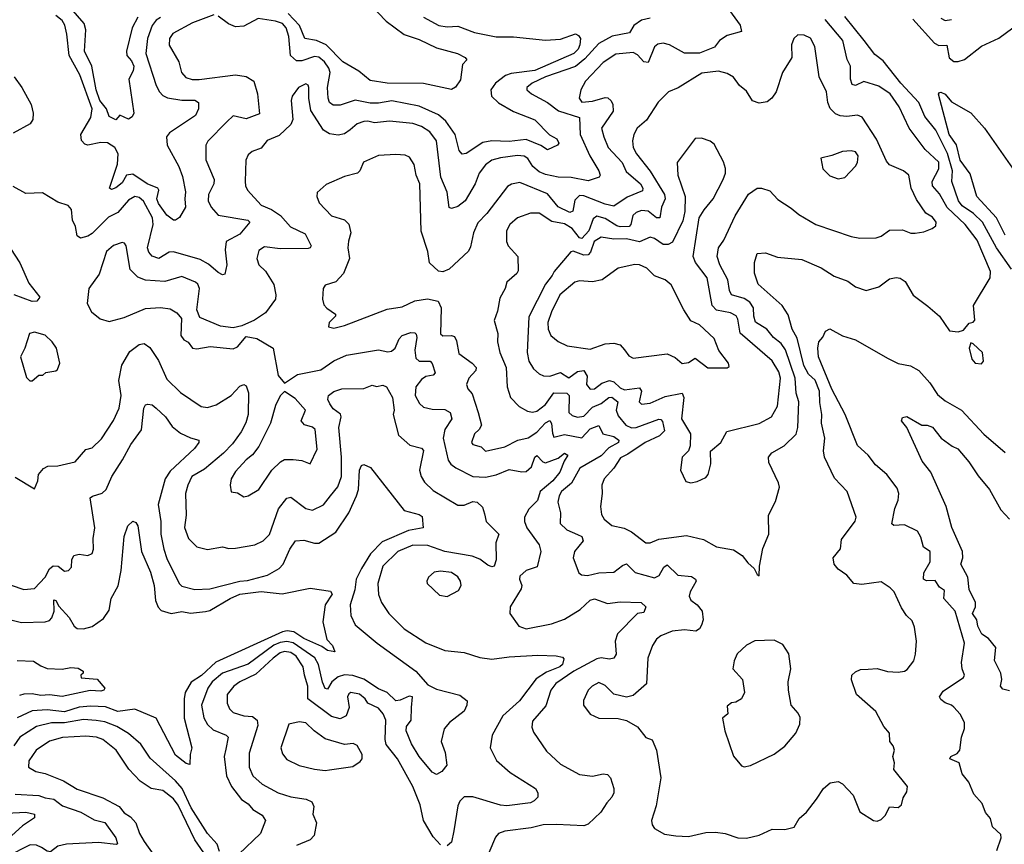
# Model space of a CAD drawing. Extents: x 1468344 to 1613994, y 525695 to 643861.
# Tile 191 of 256: x 1526526 to 1531131, y 580344 to 584203. Entities that reach past the tile are written whole.
import ezdxf

# ---------------------------------------------------------------- set-up
doc = ezdxf.new("R2010")
doc.units = 0

msp = doc.modelspace()

# ---------------------------------------------------------------- linework, layer by layer
at = {"layer": '0CON10XD'}
for points in [[(1527078.6, 584215), (1527052.7, 584165), (1527026.1, 584055), (1527027.7, 584035), (1527049.6, 584009.6), (1527059.3, 583985), (1527056.3, 583963.7), (1527036.2, 583925), (1527060, 583765), (1527051.7, 583748.3), (1527035, 583737.5), (1526995, 583756.2), (1526975, 583734.4), (1526945, 583750), (1526931.3, 583785), (1526901.2, 583825), (1526883.3, 583875), (1526862.7, 583985), (1526828.9, 584055), (1526835.5, 584154.5), (1526826.9, 584185), (1526745, 584279.6)], [(1528165, 584273.8), (1528240.4, 584195), (1528325, 584133.4), (1528395, 584109.1), (1528475, 584070.8), (1528573.8, 584045), (1528610, 584025), (1528616.7, 584015), (1528597.5, 583992.5), (1528588.6, 583921.4), (1528565, 583886.7), (1528545, 583876.2), (1528415, 583903.6), (1528245, 583905.3), (1528165, 583917.5), (1528111.7, 583961.7), (1528036.9, 584005), (1527960, 584085), (1527915, 584104.6), (1527860.4, 584115), (1527835.5, 584175), (1527781.6, 584231.6)], [(1529846.7, 584245), (1529896.5, 584176.5), (1529902.2, 584147.8), (1529835, 584128.8), (1529800, 584105), (1529776, 584074), (1529705, 584045.2), (1529635.8, 584045.8), (1529565.6, 584085), (1529535, 584092.8), (1529511.5, 584088.5), (1529494.8, 584075.2), (1529465, 584002.8), (1529445, 584005.8), (1529415, 584037.9), (1529395, 584049.8), (1529315, 584041.1), (1529255, 584002.2), (1529171.8, 583915), (1529150.9, 583875), (1529142.5, 583835), (1529155, 583816.2), (1529205, 583820.7), (1529265, 583839.1), (1529277.6, 583837.6), (1529292.6, 583822.6), (1529301.1, 583805), (1529302.4, 583775), (1529247.1, 583695), (1529257.9, 583655), (1529279.1, 583605), (1529343.6, 583533.6), (1529362.7, 583492.7), (1529429.5, 583435), (1529440.3, 583415), (1529438.8, 583401.2), (1529367.5, 583372.5), (1529305, 583330.3), (1529265, 583339.8), (1529165, 583378.4), (1529145, 583379.8), (1529122.6, 583357.4), (1529112.9, 583307.1), (1529098.9, 583301.1), (1529045, 583326.4), (1528995, 583387.3), (1528865, 583441.1), (1528826.8, 583433.2), (1528808.1, 583421.9), (1528711.2, 583295), (1528668.4, 583251.6), (1528648.5, 583205), (1528635, 583140), (1528625, 583119.2), (1528535.4, 583034.6), (1528505, 583023.3), (1528485, 583026.5), (1528442.7, 583065), (1528435, 583118), (1528403.4, 583213.4), (1528398, 583435), (1528380, 583475), (1528370.5, 583525), (1528349.1, 583559.1), (1528328.8, 583568.8), (1528285, 583572.5), (1528205, 583566.7), (1528133.6, 583536.4), (1528117.1, 583495), (1528106, 583485), (1528045, 583468.6), (1527958.8, 583431.2), (1527916.7, 583393.3), (1527916.2, 583375), (1527927.1, 583345), (1527984.4, 583285), (1528045, 583266.2), (1528065.8, 583245.8), (1528075.4, 583205), (1528064.1, 583165.9), (1528060.5, 583135), (1528069.2, 583085), (1528040, 583015), (1528005, 582975.6), (1527955, 582960.8), (1527945.6, 582945), (1527942.7, 582895), (1527948.6, 582868.6), (1527962.2, 582852.2), (1528003.8, 582825), (1528003.8, 582815), (1527974, 582785), (1527970, 582765), (1527995, 582758.8), (1528045, 582772.2), (1528245, 582847.7), (1528315, 582858.5), (1528373.6, 582886.4), (1528433.5, 582896.5), (1528483.1, 582885), (1528497.5, 582855), (1528495, 582733.3), (1528505, 582722.9), (1528545, 582725.6), (1528560.3, 582720.3), (1528569.7, 582699.7), (1528580, 582640), (1528642.7, 582595), (1528660.9, 582575), (1528659.1, 582560.9), (1528627.1, 582525), (1528615.5, 582495), (1528622.5, 582475), (1528642.1, 582452.1), (1528670.3, 582365)], [(1527185, 584212.9), (1527165, 584200.2), (1527145, 584174.6), (1527123.9, 584115), (1527115.7, 584045), (1527164.1, 583895), (1527180, 583865), (1527195, 583847.1), (1527216.8, 583836.8), (1527285, 583826.3), (1527345.9, 583825.9), (1527362.5, 583815), (1527361.9, 583785), (1527347.8, 583755), (1527227, 583673), (1527212.1, 583655), (1527216.6, 583615), (1527270, 583515), (1527288.1, 583468.1), (1527302.1, 583397.9), (1527297.9, 583365), (1527301.9, 583325), (1527273, 583277), (1527255, 583263.8), (1527245, 583264), (1527215, 583287.5), (1527175, 583342.8), (1527167, 583365), (1527177.3, 583405), (1527171.5, 583415), (1527122.2, 583435), (1527055, 583479.1), (1527025.6, 583474.4), (1527005, 583439.2), (1526975, 583415.4), (1526955, 583407.8), (1526945.7, 583415), (1526983.2, 583526.8), (1526987.3, 583575), (1526971.7, 583605), (1526936.6, 583626.6), (1526905, 583628.7), (1526845, 583616.2), (1526830.8, 583620.8), (1526815, 583638), (1526812.7, 583665), (1526859.2, 583745), (1526864.3, 583785), (1526807, 583945), (1526757.7, 584035), (1526747.3, 584135), (1526736.6, 584176.6), (1526725, 584198.2), (1526695, 584222)], [(1529475, 584210), (1529435, 584200.8), (1529398.2, 584175), (1529378.5, 584141.5), (1529296.9, 584125), (1529235, 584091.9), (1529170.1, 584019.9), (1529125, 583983.3), (1528985, 583935.5), (1528922.9, 583905), (1528897.5, 583885), (1528898, 583875), (1528920.5, 583855), (1528995, 583815.3), (1529045.6, 583775.6), (1529143.8, 583745), (1529147.8, 583665), (1529192.3, 583565), (1529235.3, 583495), (1529240.9, 583475), (1529235.8, 583465), (1529185, 583447.9), (1529105, 583463.6), (1529045, 583465.4), (1528985, 583477.6), (1528955, 583491.1), (1528926.3, 583515), (1528903.2, 583553.2), (1528885, 583563.9), (1528855, 583567.5), (1528775, 583556.2), (1528735, 583544.6), (1528705, 583523.8), (1528675.3, 583485), (1528655.8, 583435), (1528609.3, 583355), (1528575, 583329.2), (1528545, 583318.6), (1528534.5, 583324.5), (1528525.2, 583395), (1528496.1, 583466.1), (1528475.8, 583635), (1528445, 583677.3), (1528405, 583703.5), (1528365, 583717.5), (1528255, 583728.2), (1528185, 583720.3), (1528155, 583727.8), (1528135, 583726), (1528105, 583714.5), (1528072.2, 583687.8), (1528045, 583668.2), (1528015, 583662.3), (1527975, 583668.1), (1527946.9, 583685), (1527888, 583778), (1527878.2, 583835), (1527878.6, 583885), (1527875, 583896.7), (1527865, 583902), (1527830, 583885), (1527801.1, 583845), (1527796.5, 583825), (1527803.5, 583735), (1527795, 583712.9), (1527739.8, 583660.2), (1527683.4, 583636.6), (1527655, 583600.8), (1527613.5, 583586.5), (1527595, 583570), (1527583.5, 583545), (1527580.5, 583445), (1527581.5, 583425), (1527591.1, 583405), (1527655, 583335.4), (1527704, 583314), (1527746.4, 583286.4), (1527792.8, 583232.8), (1527861.2, 583201.2), (1527888.8, 583145), (1527885.3, 583134.7), (1527875, 583131.8), (1527745, 583130.8), (1527670.6, 583139.4), (1527645, 583122), (1527634.6, 583085.4), (1527644.4, 583055), (1527675, 583026), (1527715, 582963.8), (1527724.4, 582915), (1527721.9, 582895), (1527675, 582830.6), (1527625, 582796), (1527565, 582769.4), (1527525, 582761.5), (1527465, 582769.1), (1527368.6, 582808.6), (1527354, 582845), (1527367.1, 582945), (1527360, 582965), (1527348.8, 582975), (1527285, 583000.6), (1527205, 582977.3), (1527115, 582983.8), (1527078.5, 582998.5), (1527043.1, 583033.1), (1527024.4, 583144.4), (1527016.4, 583156.4), (1527005, 583160), (1526965, 583145.4), (1526931.8, 583118.2), (1526898.5, 583011.5), (1526850, 582945), (1526841.9, 582875), (1526862.5, 582835), (1526902.6, 582802.6), (1526945, 582790.6), (1527015, 582808.5), (1527115, 582851.1), (1527185, 582855.6), (1527229.5, 582849.5), (1527260.6, 582830.6), (1527283.3, 582805), (1527280, 582725), (1527293.3, 582705), (1527313.3, 582693.3), (1527335, 582666.2), (1527355, 582662), (1527416.2, 582673.8), (1527525, 582661.9), (1527545, 582672.5), (1527585, 582720), (1527635, 582710.9), (1527711.8, 582665), (1527735, 582537.5), (1527765, 582502.5), (1527825, 582541.8), (1527935, 582564), (1527995, 582606.5), (1528055, 582632.4), (1528205, 582658), (1528247.8, 582647.8), (1528265, 582651.5), (1528282.2, 582665), (1528300.5, 582709.5), (1528314.3, 582725.7), (1528355, 582739.2), (1528375, 582737.1), (1528380.7, 582730.7), (1528383.8, 582715), (1528373.6, 582656.4), (1528379, 582619), (1528395, 582604.3), (1528445.6, 582605), (1528454.7, 582594.7), (1528469.6, 582550.4), (1528460.6, 582539.4), (1528425, 582533.5), (1528405, 582519.7), (1528379.5, 582485), (1528376, 582445), (1528396.3, 582406.3), (1528415, 582390.4), (1528455, 582380.8), (1528515, 582378.2), (1528540, 582365), (1528547.5, 582335), (1528514.2, 582285), (1528506.5, 582245), (1528530.9, 582140.9), (1528542.4, 582122.4), (1528566.3, 582106.3), (1528645, 582065.6), (1528705, 582062.4), (1528755, 582072.7), (1528815, 582098.6), (1528875, 582086.4), (1528895, 582088.5), (1528919.3, 582110.7), (1528935, 582155.8), (1528945, 582163.1), (1528973.5, 582133.5), (1528985, 582129.8), (1529045, 582151.6), (1529075, 582174.4), (1529090.6, 582165), (1529072.7, 582137.3), (1529052.5, 582085), (1529019.5, 582045), (1528960.6, 581995), (1528947.6, 581952.4), (1528907, 581913), (1528887.3, 581875), (1528886.9, 581855), (1528897.5, 581825), (1528956.5, 581745), (1528964.2, 581715), (1528947.1, 581642.9), (1528895, 581624.8), (1528865, 581599.6), (1528863.4, 581585), (1528874.2, 581555), (1528870.9, 581539.1), (1528820, 581455), (1528819.2, 581425), (1528860, 581365), (1528895, 581352.9), (1529014.1, 581375.9), (1529075, 581397.2), (1529146.8, 581443.2), (1529195, 581486.1), (1529215, 581492.3), (1529275, 581471.2), (1529335, 581478.7), (1529432.5, 581475), (1529454, 581455), (1529445, 581429.4), (1529415, 581424.3), (1529321.4, 581328.6), (1529311.8, 581295), (1529315.4, 581234.6), (1529305.7, 581215), (1529285, 581211.1), (1529245, 581217.5), (1529225, 581211.7), (1529118.4, 581155), (1529034, 581096), (1529009.7, 581065), (1528987.4, 580992.6), (1528925, 580921.2), (1528922.1, 580892.1), (1528929.1, 580869.1), (1528990.6, 580780.6), (1529055, 580718.6), (1529145, 580671.5), (1529205, 580663.8), (1529255, 580674.5), (1529275, 580671.5), (1529290, 580655), (1529304.4, 580605), (1529304.5, 580585), (1529296.2, 580565), (1529271.6, 580538.4), (1529244.7, 580495.3), (1529185, 580438.1), (1529165, 580431.1), (1529036.7, 580436.7), (1528975, 580435.3), (1528919.1, 580420.9), (1528795, 580406.2), (1528765.5, 580394.5), (1528752.1, 580377.9), (1528720, 580305)], [(1527434.6, 584224.6), (1527335, 584187.8), (1527242.1, 584137.9), (1527226.7, 584115), (1527225, 584083.8), (1527270.8, 584005), (1527283.6, 583955), (1527302.8, 583932.8), (1527333.2, 583923.2), (1527365, 583923.1), (1527536.2, 583943.8), (1527585, 583937.5), (1527621.1, 583915), (1527638.8, 583855), (1527647.2, 583762.8), (1527585, 583739.4), (1527525, 583752.9), (1527494.7, 583725.3), (1527406.5, 583633.5), (1527397.3, 583615), (1527396.1, 583546.1), (1527435.3, 583455), (1527433.5, 583435), (1527409.6, 583385), (1527407.5, 583355), (1527421.8, 583325), (1527455, 583288.2), (1527593.3, 583265), (1527603.1, 583255), (1527555, 583198.4), (1527491.8, 583165), (1527486.9, 583125), (1527494.6, 583055), (1527485, 583011.2), (1527475, 583009.2), (1527455, 583019.1), (1527408.8, 583058.8), (1527369.9, 583079.9), (1527245, 583116.7), (1527224.5, 583115.5), (1527176.7, 583085), (1527145, 583096.8), (1527130.5, 583115), (1527124.4, 583135), (1527149.6, 583245), (1527147.1, 583275), (1527105, 583354.1), (1527085, 583371.2), (1527064.6, 583374.6)], [(1528415, 584213.8), (1528486, 584176), (1528525, 584168.5), (1528575, 584172.4), (1528652.9, 584142.9), (1528755, 584121.8), (1528835, 584122.5), (1528985, 584106.6), (1529055, 584111.5), (1529125, 584136.2), (1529139.2, 584129.2), (1529148.6, 584115), (1529146.4, 584085), (1529138.1, 584065), (1529117.7, 584045), (1528936.1, 583965), (1528825, 583950.6), (1528798.1, 583941.9), (1528751.6, 583905), (1528730, 583875), (1528732.8, 583845), (1528765, 583814), (1528835, 583772.2), (1528935, 583734.1), (1529003.5, 583663.5), (1529038.9, 583645), (1529047.3, 583625), (1529042, 583615), (1528995, 583593.3), (1528964.2, 583614.2), (1528895, 583642.4), (1528815, 583632.3), (1528735, 583636.1), (1528692.7, 583627.3), (1528615, 583576.4), (1528595, 583573.5), (1528581.1, 583591.1), (1528562.3, 583665), (1528518.5, 583728.5), (1528485, 583756.7), (1528395, 583797.8), (1528266.6, 583823.4), (1528205, 583812.1), (1528165, 583811.7), (1528095, 583825.6), (1528025, 583802.1), (1527992.9, 583802.9), (1527975.4, 583815.4), (1527968.8, 583835), (1527966.2, 583885), (1527978.4, 583955), (1527972.5, 583975), (1527951.6, 584005), (1527925, 584026.9), (1527905, 584031), (1527845, 584010), (1527820.4, 584010.4), (1527792.3, 584035), (1527784.2, 584124.2), (1527772.3, 584165), (1527755, 584185.2), (1527722.5, 584195), (1527641.2, 584208.8), (1527575, 584172.6), (1527535, 584169.3), (1527502.7, 584182.7), (1527455, 584218.8)], [(1529925, 580373.8), (1529985, 580387.3), (1530045.6, 580415.6), (1530105, 580413.1), (1530148, 580425), (1530171.9, 580465), (1530205.6, 580495), (1530253.1, 580555), (1530285, 580605.8), (1530317.3, 580632.7), (1530355, 580638), (1530375, 580626.7), (1530424.2, 580575), (1530455, 580496.2), (1530520, 580455), (1530536.7, 580453.3), (1530555, 580460), (1530575, 580480), (1530595, 580520), (1530635, 580516.7), (1530650.7, 580529.3), (1530658.3, 580561.7), (1530675, 580590), (1530678.8, 580615), (1530614.4, 580694.4), (1530617.5, 580725), (1530609.4, 580755), (1530618.1, 580785), (1530612, 580805), (1530596, 580825), (1530593.7, 580863.7), (1530567.1, 580895), (1530530.4, 580965), (1530440, 581045), (1530416.2, 581113.8), (1530418.8, 581135), (1530435, 581151.2), (1530458.3, 581161.7), (1530495, 581164.4), (1530536.8, 581166.8), (1530585, 581153.3), (1530635, 581150), (1530665, 581154.3), (1530677.6, 581162.4), (1530707.9, 581202.1), (1530716.3, 581233.7), (1530720, 581295), (1530711.1, 581361.1), (1530699.8, 581389.8), (1530674.5, 581414.5), (1530650.9, 581450.9), (1530616.9, 581525), (1530598, 581545), (1530555, 581572), (1530465, 581560), (1530427.5, 581565), (1530395, 581603.3), (1530355, 581631.2), (1530336, 581655), (1530331.2, 581685), (1530365, 581727.5), (1530370, 581770), (1530433.6, 581856.4), (1530438, 581875), (1530395.7, 581995), (1530337.4, 582057.4), (1530290, 582155), (1530285.5, 582185), (1530292.5, 582245), (1530275.6, 582315), (1530277.1, 582355), (1530268.9, 582411.1), (1530266.3, 582465), (1530246, 582516), (1530215, 582544.7), (1530193.5, 582585), (1530162.3, 582712.3), (1530139.7, 582755), (1530120.9, 582820.9), (1530092.3, 582865), (1529980.5, 582965), (1529963.4, 583016.6), (1529963, 583067), (1529975, 583108), (1530015, 583112), (1530070.7, 583090.7), (1530185, 583080.8), (1530275, 583040.8), (1530335, 583001.8), (1530398.9, 582978.9), (1530435, 582952.5), (1530485, 582936), (1530545, 582952.5), (1530595, 582990.8), (1530625, 582996.7), (1530645, 582993.8), (1530667.4, 582977.4), (1530705, 582912.9), (1530772.9, 582862.9), (1530828, 582815), (1530875, 582746.2), (1530915, 582742.5), (1530940.7, 582749.3), (1530967, 582783), (1530985, 582787.5), (1530993.3, 582796.7), (1530987.5, 582865), (1531065.4, 582994.6), (1531066.8, 583025), (1531005, 583170.4), (1530947.9, 583245), (1530864.5, 583324.5), (1530828.5, 583388.5), (1530795.3, 583425), (1530794, 583445), (1530825.2, 583505), (1530825, 583536.1), (1530761.8, 583595), (1530685.7, 583695.7), (1530639.1, 583795), (1530597.3, 583855), (1530545, 583890.9), (1530474, 583914), (1530435, 583894.2), (1530419.1, 583899.1), (1530412.3, 583925), (1530412, 583985), (1530397, 584017), (1530375.5, 584105.5), (1530294, 584204)], [(1531165.2, 583035), (1531094.5, 583134.5), (1531029.6, 583255), (1530987, 583295), (1530935, 583331.3), (1530917.4, 583355), (1530885.8, 583445), (1530888.9, 583495), (1530866.2, 583576.2), (1530810.4, 583685), (1530760.1, 583750.1), (1530731.4, 583815), (1530647, 583905), (1530565, 584009.5), (1530525, 584039.5), (1530475.6, 584105.6), (1530385, 584216.9)], [(1530702.9, 584205), (1530805, 584092.2), (1530825, 584082.1), (1530862.6, 584082.6), (1530874.1, 584024.1), (1530895, 584006.4), (1530915, 584006.3), (1530945, 584016.7), (1531025, 584078.5), (1531105, 584115.4), (1531171.1, 584165)], [(1530835, 584209.6), (1530855, 584199.2), (1530885, 584203.5)], [(1529985, 581600), (1529986.4, 581646.4), (1530001.7, 581728.3), (1530029.2, 581795), (1530028, 581885), (1530061.4, 581948.6), (1530080, 582015), (1530075.8, 582035), (1530030.2, 582130.2), (1530028.5, 582155), (1530043.6, 582176.4), (1530101.9, 582208.1), (1530157.4, 582262.6), (1530166.3, 582295), (1530170.7, 582415), (1530157.8, 582455), (1530152.6, 582525), (1530108.2, 582658.2), (1530087.8, 582687.8), (1530052.5, 582715), (1530020.4, 582755), (1529967.2, 582787.2), (1529959.4, 582815), (1529958.8, 582855), (1529941.6, 582881.6), (1529915, 582898.5), (1529854.7, 582915), (1529845.7, 582935), (1529837.6, 582985), (1529800.2, 583055), (1529788.1, 583095), (1529794.7, 583135), (1529819, 583171), (1529871.8, 583285), (1529935, 583386), (1529975, 583414.2), (1529996, 583414), (1530035, 583401.1), (1530071.5, 583361.5), (1530135, 583320.8), (1530170.4, 583290.4), (1530250, 583245), (1530415, 583187.9), (1530455, 583180.5), (1530531.4, 583181.4), (1530555, 583189.1), (1530595, 583217.1), (1530655, 583218.8), (1530694.4, 583204.4), (1530715, 583204.4), (1530755, 583210), (1530794.2, 583225.8), (1530811.2, 583238.8), (1530812, 583255), (1530795, 583279.2), (1530765, 583298), (1530720.6, 583360.6), (1530696, 583415), (1530685.3, 583475.3), (1530660, 583495), (1530595, 583522.7), (1530580, 583540), (1530533.7, 583643.7), (1530466.9, 583746.9), (1530445, 583755.6), (1530395, 583749.1), (1530363.3, 583753.3), (1530342.3, 583762.3), (1530317.5, 583787.5), (1530305.8, 583815), (1530300, 583865), (1530265.5, 583935.5), (1530245, 584076.7), (1530225, 584115.7), (1530195, 584130.8), (1530165, 584131.2), (1530146.2, 584115), (1530136.2, 584085), (1530137.5, 584025), (1530094.4, 583955), (1530063.5, 583865), (1530044.4, 583835), (1530021.9, 583818.1), (1529985, 583812.1), (1529953, 583823), (1529925, 583867.5), (1529892.5, 583895), (1529864.2, 583934.2), (1529835, 583950.4), (1529795, 583962), (1529716.9, 583953.1), (1529606.6, 583883.4), (1529560, 583865), (1529512.7, 583817.3), (1529458, 583732), (1529414.8, 583695.2), (1529398.7, 583665), (1529392.8, 583635), (1529396, 583605), (1529410.5, 583575), (1529474.2, 583494.2), (1529542.1, 583385), (1529545.8, 583364.2), (1529528.7, 583325), (1529520.6, 583275), (1529505, 583276.1), (1529465, 583306), (1529435, 583310.5), (1529409.1, 583300.9), (1529393.3, 583286.7), (1529385.2, 583244.8), (1529377.3, 583235), (1529335, 583233.8), (1529318.3, 583238.3), (1529265, 583272.7), (1529225, 583283.1), (1529209, 583271), (1529188.6, 583215), (1529155, 583178.3), (1529145, 583181.4), (1529110, 583225), (1529075, 583247.5), (1529015, 583257.9), (1528955, 583297.8), (1528915, 583297.5), (1528855, 583275.3), (1528818.2, 583245), (1528802.4, 583215), (1528803.4, 583165), (1528811.1, 583145), (1528855.3, 583095.3), (1528857, 583027), (1528851.2, 583015), (1528804.4, 582975), (1528796.9, 582945), (1528771.1, 582898.9), (1528761.1, 582838.9), (1528745.5, 582795), (1528762.2, 582735), (1528761.2, 582695), (1528771.2, 582645), (1528801, 582575), (1528805.5, 582485), (1528821.1, 582435), (1528863, 582393), (1528900.9, 582370.9), (1528925, 582366.1), (1528945, 582370.9), (1528985, 582401.6), (1529025, 582456.1), (1529085.9, 582455.9), (1529096.2, 582445), (1529094.1, 582365), (1529110.1, 582350.1), (1529135, 582342.8), (1529165, 582347.6), (1529205, 582389.8), (1529245, 582407.1), (1529280.9, 582435), (1529295, 582436.2), (1529324.3, 582415), (1529316.5, 582375), (1529325, 582348.8), (1529361.9, 582305), (1529387, 582293), (1529409.1, 582295), (1529515, 582333.2), (1529525, 582331.5), (1529532, 582322), (1529541.8, 582278.2), (1529519.3, 582255), (1529451.6, 582225), (1529370.7, 582169.3), (1529336.7, 582153.3), (1529305.5, 582105), (1529259.4, 582055), (1529249.5, 582025), (1529250.9, 581985), (1529242.1, 581925), (1529247.7, 581887.7), (1529260, 581865), (1529296.2, 581836.2), (1529352.9, 581822.9), (1529387, 581807), (1529455, 581754.4), (1529475, 581755.6), (1529515, 581772.1), (1529645, 581788.9), (1529725, 581770.4), (1529785.5, 581735.5), (1529865, 581722.5), (1529905, 581696.2), (1529931.3, 581661.3), (1529961.2, 581635), (1529975, 581607.5), (1529985, 581600)], [(1526499.6, 583935), (1526536, 583885), (1526580, 583805), (1526589.6, 583765), (1526587.3, 583735), (1526574.4, 583715), (1526495, 583671.4)], [(1531135, 583194.5), (1531095.2, 583275.2), (1531002.1, 583375), (1530971.2, 583481.2), (1530925, 583545.4), (1530907.7, 583617.7), (1530873.2, 583665), (1530823.3, 583853.3), (1530827.5, 583862.5), (1530835, 583863.3), (1530855, 583853.8), (1530885, 583817.5), (1530975, 583767.5), (1531038.6, 583695), (1531234.4, 583414.4)], [(1529665, 582036.2), (1529695, 582041.2), (1529735, 582061.2), (1529745.7, 582074.3), (1529759.2, 582125), (1529756.7, 582183.3), (1529805.8, 582224.2), (1529833.6, 582276.4), (1529985, 582313.8), (1530042.5, 582345), (1530071.2, 582395), (1530083.9, 582525), (1530077.1, 582555), (1530046.1, 582606.1), (1529896.1, 582736.1), (1529885, 582801.2), (1529876.7, 582816.7), (1529851, 582831), (1529785, 582842.9), (1529764.8, 582865), (1529741.5, 582995), (1529687.1, 583067.1), (1529676.8, 583095), (1529704.5, 583275), (1529727.4, 583312.6), (1529769.2, 583365), (1529815.9, 583455), (1529826.6, 583485), (1529826.6, 583506.6), (1529817.4, 583537.4), (1529775, 583620), (1529755, 583634), (1529715, 583648), (1529685, 583646.2), (1529601.5, 583535), (1529604, 583475), (1529638.8, 583375), (1529637.5, 583305), (1529628.2, 583261.8), (1529579, 583161), (1529559.8, 583150.2), (1529535, 583150), (1529495, 583178.7), (1529475, 583185.8), (1529425, 583163.8), (1529365, 583177.7), (1529305, 583175.2), (1529245, 583185.6), (1529212.8, 583165), (1529195.8, 583115), (1529185, 583102.9), (1529165, 583100.7), (1529115, 583120), (1529103.6, 583116.4), (1529025.6, 583025), (1529017.1, 583005), (1528985.3, 582965), (1528907, 582813), (1528900.3, 582645), (1528907.3, 582605), (1528929.2, 582569.2), (1528955, 582545.3), (1528975.7, 582535.7), (1529005, 582534.3), (1529055, 582551.6), (1529095, 582527.3), (1529135, 582556.7), (1529165, 582561.6), (1529179.7, 582535), (1529177.1, 582495), (1529195, 582474.6), (1529215, 582474.7), (1529248.3, 582501.7), (1529285, 582514.8), (1529305, 582508.6), (1529335, 582480.7), (1529355, 582471.2), (1529425, 582480), (1529434.6, 582464.6), (1529423.3, 582415), (1529435, 582403.6), (1529475, 582407.8), (1529545, 582439.6), (1529624.7, 582454.7), (1529631.7, 582435), (1529621.9, 582335), (1529663.1, 582265), (1529661.4, 582208.6), (1529654.2, 582185), (1529624.4, 582155), (1529616.7, 582095), (1529641.7, 582041.7), (1529665, 582036.2)], [(1530355, 583458.1), (1530385, 583464.3), (1530435, 583517.5), (1530444.4, 583535), (1530447.8, 583565), (1530435, 583584.2), (1530415, 583588.9), (1530375, 583585.6), (1530325, 583566.5), (1530272.5, 583555), (1530282.9, 583505), (1530315, 583472.5), (1530355, 583458.1)], [(1527064.6, 583374.6), (1527035, 583357.5), (1526985, 583299.7), (1526941, 583279), (1526865, 583202.8), (1526845, 583190.3), (1526810.8, 583180.8), (1526795, 583191.2), (1526786.7, 583235), (1526773.3, 583265), (1526768.6, 583315), (1526752.8, 583332.8), (1526705, 583349.1), (1526633, 583393), (1526555, 583390), (1526495, 583422)], [(1526482.7, 583132.7), (1526526.2, 583065), (1526569.2, 582969.2), (1526620.8, 582905), (1526606.2, 582885), (1526585, 582884.6), (1526500.8, 582915)], [(1529835, 582574), (1529845, 582580), (1529842, 582595), (1529796.5, 582655), (1529775, 582711.2), (1529705, 582774.2), (1529665, 582794), (1529632.1, 582845), (1529572.7, 582962.7), (1529545.3, 582985.3), (1529495, 583003.5), (1529460.1, 583040.1), (1529425, 583055.6), (1529403.5, 583056.5), (1529325, 583039.5), (1529250, 582985), (1529205, 582976.2), (1529145, 582981.3), (1529122.2, 582975), (1529052.1, 582915), (1529013.2, 582835), (1528996.4, 582785), (1528997.5, 582755), (1529010, 582725), (1529045, 582697.1), (1529086.6, 582676.6), (1529195, 582661.2), (1529265, 582685.5), (1529305, 582689.5), (1529335, 582680.6), (1529355, 582658.6), (1529375, 582630), (1529395, 582618.5), (1529555, 582638.5), (1529591.8, 582621.8), (1529625, 582594.3), (1529655, 582599.2), (1529685, 582618.8), (1529745, 582574.2), (1529835, 582574)], [(1530785.3, 581665.3), (1530783.8, 581713.8), (1530753.9, 581735), (1530741.7, 581781.7), (1530725, 581809.5), (1530665, 581839.1), (1530615, 581836), (1530605, 581843.3), (1530619.1, 581915), (1530635.4, 581955), (1530637.8, 581985), (1530630.7, 582010.7), (1530582.5, 582075), (1530529.3, 582119.3), (1530494.4, 582165), (1530445, 582210), (1530386.9, 582355), (1530325, 582474.6), (1530262.2, 582625), (1530259.1, 582665), (1530264.4, 582695), (1530283.2, 582716.8), (1530295, 582745.6), (1530315, 582755.4), (1530373.8, 582723.8), (1530435, 582704.2), (1530585, 582618.6), (1530635, 582594.4), (1530693.2, 582583.2), (1530731.5, 582561.5), (1530782.8, 582502.8), (1530819.6, 582449.6), (1530855, 582419.6), (1530930.9, 582375), (1531035, 582263.3), (1531135, 582177.5)], [(1526585, 582512.5), (1526615, 582540), (1526635, 582540), (1526648.3, 582551.7), (1526695, 582560), (1526703.6, 582566.4), (1526713.8, 582595), (1526697.5, 582665), (1526678.6, 582695), (1526645, 582727.1), (1526595, 582741.2), (1526572.5, 582735), (1526550, 582665), (1526530, 582625), (1526558.3, 582528.3), (1526573, 582513), (1526585, 582512.5)], [(1526505, 582062.5), (1526595, 582007.5), (1526611.2, 582045), (1526614, 582075), (1526637, 582103), (1526657, 582113), (1526705, 582114.4), (1526785, 582133.1), (1526835, 582192), (1526865, 582198.8), (1526909.1, 582240.9), (1526965, 582327.5), (1526990.8, 582385), (1527000, 582445), (1526989.3, 582515), (1527004.5, 582585.5), (1527040.6, 582649.4), (1527085, 582683.3), (1527107.9, 582687.9), (1527135, 582668.9), (1527175, 582607.9), (1527215, 582520.8), (1527277.9, 582457.9), (1527375, 582392.1), (1527405, 582388.5), (1527445, 582400), (1527515, 582444.5), (1527555, 582487.8), (1527575, 582495.8), (1527585, 582490), (1527596.1, 582456.1), (1527595.3, 582355.3), (1527584.3, 582315.7), (1527561.9, 582275), (1527521.6, 582218.4), (1527479.7, 582175), (1527390.3, 582099.7), (1527331.5, 582065), (1527312.1, 582025), (1527301.8, 581985), (1527305.4, 581885), (1527297, 581827), (1527315, 581775.7), (1527355, 581735.7), (1527405, 581723.5), (1527475, 581736.5), (1527505, 581728.2), (1527535, 581729.2), (1527625.6, 581745.6), (1527665, 581764.6), (1527695, 581793.3), (1527736.8, 581913.2), (1527775, 581964.5), (1527795, 581968.5), (1527865, 581915.6), (1527895, 581907.1), (1527946.7, 581933.3), (1527979.2, 581975), (1528013.3, 582016.7), (1528030.5, 582065), (1528031.9, 582155), (1528018.3, 582295), (1528029.1, 582345), (1528026.6, 582356.6), (1527992.4, 582382.4), (1527976.4, 582405), (1527967.8, 582425), (1527970.8, 582445), (1527995, 582463.3), (1528032.5, 582475), (1528135, 582476.7), (1528175, 582492), (1528195, 582486), (1528225, 582492.5), (1528241.2, 582485), (1528270.4, 582435), (1528277.3, 582375), (1528272.9, 582355), (1528298.5, 582258.5), (1528351.5, 582211.5), (1528405, 582197.8), (1528415, 582186.2), (1528396.6, 582095), (1528403.2, 582065), (1528419.2, 582039.2), (1528459.2, 581999.2), (1528575, 581930.9), (1528605, 581930.8), (1528645, 581948.3), (1528665.7, 581945.7), (1528691.5, 581921.5), (1528699.8, 581890.2), (1528707.5, 581855), (1528766.5, 581795), (1528752.5, 581755), (1528754.4, 581675), (1528745, 581646), (1528735, 581643.1), (1528715, 581650), (1528678.8, 581678.8), (1528642.3, 581692.3), (1528515, 581715.1), (1528435, 581742.1), (1528365, 581744.3), (1528295, 581714.7), (1528224.7, 581645), (1528201.8, 581565), (1528205, 581512.5), (1528217.8, 581475), (1528252.2, 581425), (1528325, 581352.2), (1528425, 581287.1), (1528515, 581251.1), (1528605, 581241.9), (1528677.9, 581217.9), (1528735, 581210.8), (1528815, 581221.7), (1528949.1, 581229.1), (1529035, 581226), (1529065, 581220), (1529071.7, 581211.7), (1529065.3, 581185), (1529053.1, 581175), (1528990.5, 581149.5), (1528941.2, 581118.8), (1528863.9, 581015), (1528786.4, 580945), (1528735.4, 580855), (1528727.1, 580795), (1528756.2, 580736.2), (1528819.9, 580679.9), (1528938.1, 580605), (1528950, 580585), (1528948.8, 580565), (1528932.8, 580547.2), (1528915, 580538.2), (1528805, 580524.1), (1528775, 580527.5), (1528645, 580566), (1528605, 580566.8), (1528585, 580546.7), (1528576.1, 580525), (1528556.7, 580406.7), (1528546.2, 580353.8), (1528525, 580337.8)], [(1531025, 582592.5), (1531033.3, 582605), (1531028.8, 582645), (1530986.4, 582686.4), (1530975, 582690), (1530966.7, 582665), (1530979.2, 582615), (1530995, 582596.2), (1531025, 582592.5)], [(1527575, 581970.8), (1527595, 581974.2), (1527645, 582004.2), (1527705.8, 582095), (1527745.4, 582134.6), (1527765, 582144.4), (1527805, 582145.5), (1527845, 582140.6), (1527885, 582123.8), (1527917.6, 582192.4), (1527907.9, 582285), (1527895, 582296), (1527857.7, 582307.7), (1527841.9, 582325), (1527862.5, 582375), (1527815, 582430.6), (1527765, 582462.5), (1527745, 582443.3), (1527723.1, 582396.9), (1527698.8, 582315), (1527644.1, 582205.9), (1527615, 582166.7), (1527585, 582143.8), (1527535, 582088.6), (1527515.8, 582055), (1527510.8, 582025), (1527515, 581993.3), (1527545, 581988.8), (1527575, 581970.8)], [(1526486.6, 581556.6), (1526545, 581536.5), (1526595, 581541.9), (1526645, 581593.6), (1526665, 581632.7), (1526682.6, 581647.4), (1526705.8, 581645.8), (1526735, 581622.5), (1526755, 581626.2), (1526768.8, 581641.2), (1526769.4, 581675), (1526778.8, 581695), (1526805, 581701.8), (1526845, 581695.7), (1526865.6, 581705), (1526871.5, 581725), (1526870, 581775), (1526876.8, 581825), (1526855.6, 581965), (1526866, 581974), (1526912.2, 581987.8), (1526930.5, 582005), (1526957.3, 582065), (1527006.2, 582143.8), (1527045.8, 582214.2), (1527095.7, 582284.3), (1527106.9, 582385), (1527115, 582400.8), (1527125, 582404.2), (1527145, 582400), (1527165, 582385.6), (1527208.5, 582345), (1527239.5, 582299.5), (1527278.6, 582268.6), (1527325, 582245.6), (1527363.3, 582235), (1527364.2, 582225), (1527343.9, 582196.1), (1527229.9, 582090.1), (1527206.7, 582055), (1527173.5, 581935), (1527186.9, 581855), (1527185.7, 581795), (1527200.8, 581725), (1527215, 581681.9), (1527271.5, 581565), (1527285, 581552.5), (1527345, 581536.9), (1527415, 581540), (1527555.8, 581575.8), (1527591, 581579), (1527685, 581603.9), (1527740, 581635), (1527758.5, 581655), (1527790, 581725), (1527816.1, 581763.9), (1527855, 581767.1), (1527905, 581752.7), (1527925, 581753.2), (1528004.6, 581805), (1528065.2, 581895), (1528101.7, 581975), (1528110.5, 582005), (1528114.7, 582095.3), (1528125, 582116.7), (1528135, 582122), (1528166.8, 582106.8), (1528325, 581906.7), (1528395, 581887.1), (1528408.3, 581878.3), (1528412.5, 581825), (1528345, 581812.8), (1528221, 581759), (1528166.2, 581703.8), (1528124.5, 581635), (1528100, 581585), (1528093.3, 581535), (1528072.3, 581465), (1528074.6, 581415), (1528095, 581370.6), (1528197.3, 581285), (1528378.5, 581155), (1528435, 581090.5), (1528475, 581070), (1528585, 581042), (1528618.8, 581015), (1528618, 580995), (1528605, 580966.7), (1528535.9, 580914.1), (1528512.2, 580885), (1528497.8, 580825), (1528516, 580774), (1528523.8, 580715), (1528500, 580685), (1528475, 580671.4), (1528455, 580681.4), (1528395, 580755.7), (1528358, 580815), (1528333.8, 580875), (1528334.5, 580895.5), (1528356.7, 580925), (1528358, 580985), (1528363.3, 581035), (1528347, 581037), (1528305, 581018.2), (1528285, 581016.2), (1528244.3, 581054.3), (1528205, 581072.2), (1528136.3, 581116.3), (1528085, 581133.9), (1528045, 581137.1), (1528015, 581128.4), (1527986.4, 581105), (1527965, 581070), (1527955, 581072.7), (1527942.4, 581102.4), (1527923.9, 581185), (1527906.2, 581216.2), (1527805, 581287.4), (1527775, 581293.2), (1527745, 581288.6), (1527714.6, 581275.4), (1527595, 581187.7), (1527474.1, 581145), (1527426.2, 581105), (1527406.2, 581075), (1527376.2, 580995), (1527386.6, 580936.6), (1527404.1, 580905), (1527430.3, 580880.3), (1527492.5, 580855), (1527501.9, 580845), (1527490.4, 580789.6), (1527483.2, 580755), (1527493.3, 580665), (1527516.7, 580615), (1527563.7, 580553.7), (1527594.1, 580534.1), (1527616.7, 580506.7), (1527660.2, 580480.2), (1527675.6, 580455), (1527652.5, 580395), (1527551.6, 580298.4)], [(1528670.3, 582365), (1528686.1, 582305), (1528675.3, 582284.7), (1528653.1, 582265), (1528640, 582225), (1528645, 582214.2), (1528685, 582203.3), (1528705, 582184.4), (1528795, 582204.5), (1528855.3, 582234.7), (1528905, 582246.2), (1528945, 582272.3), (1528985, 582316), (1529005, 582326.9), (1529013.4, 582313.4), (1529017.5, 582267.5), (1529025, 582250), (1529075, 582261.2), (1529155, 582246.6), (1529195, 582288.7), (1529234.5, 582304.5), (1529254.3, 582265), (1529305, 582251.7), (1529327.9, 582235), (1529326.2, 582225), (1529281.1, 582198.9), (1529245, 582161.5), (1529146.6, 582105), (1529106.7, 582033.3), (1529060, 581995), (1529049.1, 581975), (1529043.8, 581945), (1529055.5, 581895), (1529054.4, 581845), (1529085.7, 581815), (1529135, 581794.6), (1529155, 581784.3), (1529161.5, 581765), (1529120.8, 581715), (1529114.7, 581685), (1529140.8, 581615), (1529154.5, 581604.5), (1529182.5, 581602.5), (1529235, 581614.7), (1529305, 581616.9), (1529345, 581648.8), (1529365, 581657.3), (1529405, 581616.2), (1529495, 581591), (1529517.2, 581602.8), (1529539, 581641), (1529555, 581651.8), (1529604, 581604), (1529667.5, 581597.5), (1529687.1, 581585), (1529690.6, 581575), (1529661.6, 581525), (1529657.5, 581505), (1529665.9, 581485.9), (1529695, 581464.5), (1529717.6, 581435), (1529723.1, 581395), (1529715, 581369.2), (1529705, 581353.1), (1529688.2, 581341.8), (1529635, 581348), (1529578.1, 581341.9), (1529525, 581319.5), (1529505, 581304.4), (1529485.5, 581275), (1529463.8, 581215), (1529458.5, 581095), (1529395, 581040), (1529365, 581032.2), (1529305, 581046.9), (1529265, 581087.5), (1529235, 581100.8), (1529203.8, 581085), (1529185, 581066.2), (1529163, 581017), (1529162.5, 580995), (1529195, 580953.8), (1529235, 580933.8), (1529325, 580933.3), (1529365, 580923.3), (1529415, 580893.3), (1529454.2, 580844.2), (1529485, 580832.5), (1529504.6, 580784.6), (1529524.6, 580655), (1529503.6, 580525), (1529481.9, 580455), (1529484.4, 580435), (1529495, 580418), (1529541.7, 580391.7), (1529595, 580384.3), (1529655, 580381.4), (1529735, 580399.5), (1529781.1, 580401.1), (1529825, 580395.5), (1529885, 580374.5), (1529925, 580373.8)], [(1531155, 581062), (1531125, 581070), (1531114, 581085), (1531120, 581115), (1531115.8, 581145), (1531085.6, 581205), (1531091.1, 581265), (1531057.7, 581307.7), (1531027, 581327), (1531008.1, 581365), (1531002.5, 581395), (1530982.9, 581425), (1530996.7, 581455), (1530995.9, 581475), (1530966.4, 581536.4), (1530960, 581595), (1530928.6, 581655), (1530938, 581685), (1530935.5, 581715), (1530886, 581826), (1530860, 581925), (1530787.5, 582085), (1530746.4, 582136.4), (1530675, 582294), (1530650, 582325), (1530655, 582341.4), (1530675, 582345.5), (1530745, 582306), (1530770, 582305), (1530795, 582295.8), (1530836.2, 582245), (1530887, 582207), (1530914.2, 582194.2), (1530965, 582134.4), (1531008.7, 582068.7), (1531062.5, 582005), (1531115, 581909.6), (1531156, 581866)], [(1526485.3, 581395.3), (1526535, 581381.8), (1526645, 581385.9), (1526665, 581392), (1526676.5, 581403.5), (1526687.5, 581435), (1526685, 581488.5), (1526695, 581485.5), (1526708.8, 581458.8), (1526757.9, 581405), (1526780.8, 581365), (1526795, 581354.3), (1526825, 581352.2), (1526865, 581363.3), (1526918.4, 581401.6), (1526945, 581440), (1526954.6, 581495), (1526986.4, 581553.6), (1527000.4, 581625), (1527014.4, 581785), (1527032.5, 581835), (1527055, 581856.7), (1527069.5, 581849.5), (1527078.6, 581835), (1527095.5, 581715), (1527138.3, 581618.3), (1527155.7, 581555), (1527161.9, 581485), (1527174.1, 581454.1), (1527187.7, 581437.7), (1527235, 581424.7), (1527285, 581433.9), (1527325, 581425.8), (1527395, 581433.3), (1527415, 581439), (1527510.7, 581495), (1527555, 581514.6), (1527655, 581526.8), (1527754.3, 581515.7), (1527885, 581542.7), (1527979.5, 581529.5), (1527987.3, 581515), (1527954.4, 581465), (1527944.4, 581385), (1527962.3, 581302.3), (1527988.6, 581275), (1528000, 581245), (1527965, 581251.1), (1527939.7, 581269.7), (1527855, 581307.5), (1527808.8, 581338.8), (1527777.5, 581342.5), (1527755, 581338), (1527443.5, 581196.5), (1527375.8, 581134.2), (1527327.5, 581102.5), (1527300, 581055), (1527295.2, 581024.8), (1527295.6, 580935), (1527331.4, 580795), (1527322.9, 580765), (1527321.7, 580718.3), (1527305, 580722), (1527255, 580761.1), (1527163.8, 580933.8), (1527065, 580976.6), (1526985, 580966.4), (1526927.6, 580987.6), (1526858.6, 580991.4), (1526805, 580986), (1526735, 580964.7), (1526655, 580973), (1526585, 580968.2), (1526515, 580936.2)], [(1531096.7, 580315), (1531116.7, 580375), (1531115, 580390), (1531075.8, 580425.8), (1531066, 580465), (1531043.9, 580493.9), (1531027.5, 580535), (1530989.5, 580579.5), (1530966, 580635), (1530934.5, 580674.5), (1530920, 580725), (1530876.2, 580745), (1530881.2, 580755), (1530910.5, 580769.5), (1530923.1, 580785), (1530931.9, 580845), (1530945.8, 580885.8), (1530945.7, 580915), (1530925, 580954), (1530895, 580986.2), (1530885, 580996), (1530855, 581006.2), (1530835, 581021.2), (1530827.5, 581035), (1530845, 581060.9), (1530941.1, 581125), (1530945.5, 581135), (1530933.5, 581165), (1530930.4, 581195), (1530945.9, 581285), (1530900.8, 581435), (1530849, 581495), (1530851.7, 581531.7), (1530827.5, 581547.5), (1530808.2, 581578.2), (1530767.7, 581577.7), (1530752.9, 581585), (1530755.3, 581615), (1530785.3, 581665.3)], [(1528525, 581504), (1528577.7, 581532.3), (1528591.2, 581555), (1528588, 581575), (1528575, 581596), (1528545, 581615.6), (1528495, 581622.2), (1528465, 581617.1), (1528438.8, 581595), (1528430, 581575), (1528432.5, 581565), (1528490.3, 581510.3), (1528525, 581504)], [(1529915, 580706.7), (1529945, 580713.8), (1530055, 580766.2), (1530105, 580803.8), (1530156.2, 580865), (1530174.2, 580905.8), (1530177, 580937), (1530167.9, 580957.9), (1530134.2, 580995), (1530121.4, 581065), (1530120.8, 581105), (1530132.5, 581165), (1530124, 581235), (1530095, 581280), (1530055, 581299.2), (1529965, 581296.2), (1529925, 581276.7), (1529881.2, 581235), (1529867.7, 581202.3), (1529862, 581165), (1529907.5, 581115), (1529916.7, 581055), (1529902.5, 581025), (1529875, 581010), (1529855, 581006.7), (1529835, 580990), (1529837.5, 580955), (1529813.3, 580935), (1529824, 580875), (1529865, 580757.5), (1529901.7, 580711.7), (1529915, 580706.7)], [(1528495, 580342.5), (1528459.3, 580379.3), (1528414.8, 580455), (1528398.5, 580528.5), (1528364.1, 580615), (1528293.8, 580745), (1528240.7, 580810.7), (1528236.1, 580835), (1528238.7, 580925), (1528226.5, 580955), (1528205, 580981.4), (1528154.1, 581004.1), (1528141.5, 581025), (1528115, 581046.9), (1528075.3, 581054.7), (1528065, 581048.9), (1528058.9, 581035), (1528067.6, 580985), (1528053.8, 580945), (1528025, 580931.4), (1527985, 580942.7), (1527874.3, 581025), (1527874.3, 581085), (1527857.7, 581135), (1527852.7, 581175), (1527819, 581225), (1527795, 581242), (1527765, 581246.2), (1527745, 581239.5), (1527711.6, 581215), (1527630.1, 581139.9), (1527556.2, 581105), (1527527.5, 581085), (1527497.2, 581045), (1527496, 581005), (1527507.7, 580977.7), (1527525, 580961.1), (1527575, 580946.2), (1527615, 580942), (1527637.5, 580925), (1527639.2, 580900.8), (1527598.7, 580771.3), (1527598.8, 580705), (1527616.4, 580665), (1527660, 580625), (1527734.8, 580584.8), (1527795, 580566.5), (1527865.3, 580555.3), (1527892.6, 580542.6), (1527901.8, 580521.8), (1527897.9, 580485), (1527914.2, 580445), (1527902.9, 580385), (1527884.2, 580365), (1527821.1, 580338.9)], [(1526515, 581204.6), (1526591.2, 581201.2), (1526625, 581178.8), (1526655, 581167.5), (1526725, 581163.3), (1526765, 581171.2), (1526798.8, 581168.8), (1526822.5, 581155), (1526822.5, 581145), (1526812.5, 581135), (1526813.9, 581123.9), (1526887.7, 581117.7), (1526923.8, 581075), (1526920, 581065), (1526905, 581061.1), (1526855, 581064.5), (1526725, 581035.4), (1526665.6, 581044.4), (1526625, 581040.5), (1526585, 581048.5), (1526545, 581047.3), (1526525, 581040.5)], [(1526884.2, 580924.2), (1526825, 580928.7), (1526735, 580913.5), (1526675, 580912), (1526604.4, 580895), (1526526.6, 580845), (1526499.3, 580805)], [(1527460.8, 580310.8), (1527449.8, 580345), (1527404.3, 580395), (1527328.3, 580515), (1527285.5, 580605), (1527255, 580641.2), (1527137, 580747), (1527093.1, 580813.1), (1527035, 580862.5), (1526980, 580895), (1526925, 580917.3), (1526884.2, 580924.2)], [(1527955, 580690), (1527975, 580693.1), (1528085, 580708.1), (1528118.1, 580731.9), (1528128, 580745), (1528127.5, 580765), (1528105, 580806.2), (1528085.7, 580815.7), (1528045, 580810.9), (1527955, 580837.5), (1527902.9, 580875), (1527865, 580913.5), (1527833.3, 580916.7), (1527785, 580906.2), (1527747.3, 580795), (1527755, 580768), (1527775, 580740.8), (1527833.3, 580713.3), (1527905, 580696.7), (1527955, 580690)], [(1527388.1, 580305), (1527345.4, 580365.4), (1527267.5, 580527.5), (1527245, 580557.6), (1527195, 580595.7), (1527140.8, 580605), (1527089.6, 580639.6), (1527035.8, 580695.8), (1526976.9, 580785), (1526915.4, 580835), (1526885, 580845.2), (1526835, 580850.5), (1526726.4, 580843.6), (1526665, 580827.3), (1526602.7, 580785), (1526568.5, 580735), (1526566.9, 580705), (1526602, 580685), (1526645.7, 580675.7), (1526730.9, 580640.9), (1526795, 580602.3), (1526915, 580562.5), (1526991.5, 580521.5), (1527015, 580491.8), (1527043.6, 580473.6), (1527068.8, 580445), (1527086.3, 580395), (1527108.3, 580358.3), (1527154.2, 580294.2)], [(1526505, 580578.8), (1526615, 580572.9), (1526645, 580561.1), (1526685, 580556.2), (1526725.6, 580525), (1526811.9, 580495), (1526875, 580459.6), (1526925, 580446.4), (1526975.4, 580375), (1526983, 580347), (1526977, 580343), (1526895, 580353.5), (1526745.5, 580344.5), (1526704.7, 580335.3), (1526670.9, 580309.1), (1526655, 580311.9), (1526628.8, 580328.8), (1526605, 580340.4), (1526575, 580342.3), (1526465, 580285.5)], [(1526465, 580489.8), (1526555, 580495.2), (1526595.8, 580485.8), (1526595, 580467.5), (1526538.5, 580431.5), (1526488.9, 580385)]]:
    msp.add_lwpolyline(points, dxfattribs=at)

doc.saveas('drawing.dxf')
